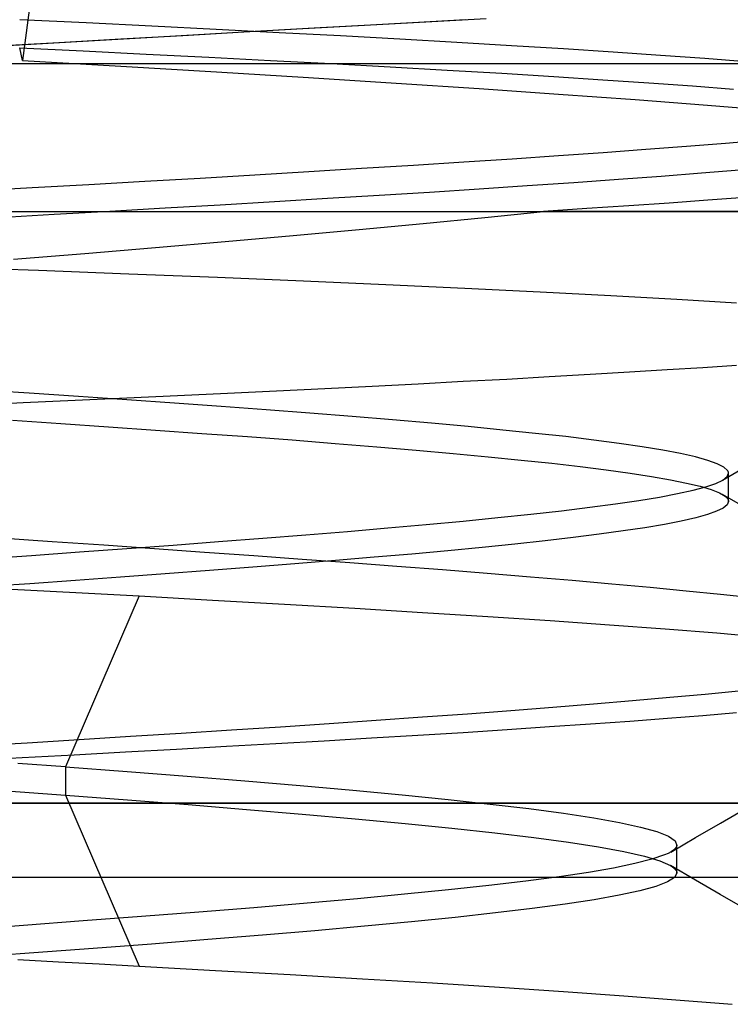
# Model space of a CAD drawing. Header units: millimetres. Extents: x 0 to 93, y 0 to 191.
# Tile 108 of 148: x 7.812 to 8.772, y 188.728 to 190.059. Entities that reach past the tile are written whole.
import ezdxf

# ---------------------------------------------------------------- set-up
doc = ezdxf.new("R2010")
doc.units = ezdxf.units.MM
doc.layers.add('MAIN-1', color=7, linetype='Continuous')
doc.layers.add('MAIN-2', color=7, linetype='Continuous')

msp = doc.modelspace()

# ---------------------------------------------------------------- linework, layer by layer
at = {"layer": 'MAIN-1'}
for p, q in [((8.2179, 190.0483), (8.2945, 190.0526)), ((8.2945, 190.0526), (8.3686, 190.0567)), ((8.3686, 190.0567), (8.4421, 190.0608)), ((7.9676, 190.0342), (8.0535, 190.039)), ((8.0535, 190.039), (8.1375, 190.0438)), ((8.1375, 190.0438), (8.2179, 190.0483)), ((7.7958, 190.0244), (7.8813, 190.0293)), ((7.8813, 190.0293), (7.9676, 190.0342)), ((1.1, 190), (10.1, 190)), ((10.1, 189), (1.1, 189)), ((1.9, 188.9), (91.1, 188.9))]:
    msp.add_line(p, q, dxfattribs=at)
at = {"layer": 'MAIN-2'}
for p, q in [((7.8408, 190.193), (7.8154, 190.004)), ((7.9016, 190.0547), (7.8117, 190.0591)), ((7.9016, 190.0547), (7.8117, 190.0591)), ((7.9901, 190.0504), (7.9016, 190.0547)), ((7.9901, 190.0504), (7.9016, 190.0547)), ((8.0771, 190.046), (7.9901, 190.0504)), ((8.0771, 190.046), (7.9901, 190.0504)), ((8.1941, 190.047), (8.2696, 190.0512)), ((8.2696, 190.0512), (8.3424, 190.0552)), ((8.3424, 190.0552), (8.4139, 190.0592)), ((7.9484, 190.0331), (8.0323, 190.0378)), ((8.0323, 190.0378), (8.1147, 190.0425)), ((8.1623, 190.0415), (8.0771, 190.046)), ((8.1623, 190.0415), (8.0771, 190.046)), ((8.1147, 190.0425), (8.1941, 190.047)), ((8.2453, 190.0371), (8.1623, 190.0415)), ((8.2453, 190.0371), (8.1623, 190.0415)), ((8.3255, 190.0327), (8.2453, 190.0371)), ((8.3255, 190.0327), (8.2453, 190.0371)), ((7.7815, 190.0236), (7.8646, 190.0283)), ((7.8646, 190.0283), (7.9484, 190.0331)), ((8.4025, 190.0283), (8.3255, 190.0327)), ((8.4025, 190.0283), (8.3255, 190.0327)), ((8.4762, 190.0239), (8.4025, 190.0283)), ((8.4762, 190.0239), (8.4025, 190.0283)), ((8.5466, 190.0195), (8.4762, 190.0239)), ((8.5466, 190.0195), (8.4762, 190.0239)), ((7.8154, 190.004), (7.8117, 190.0209)), ((7.8117, 190.0209), (7.8976, 190.0168)), ((7.8154, 190.004), (7.8117, 190.0209)), ((7.8117, 190.0209), (7.8976, 190.0168)), ((7.8976, 190.0168), (7.9828, 190.0126)), ((7.8976, 190.0168), (7.9828, 190.0126)), ((7.9828, 190.0126), (8.0672, 190.0083)), ((7.9828, 190.0126), (8.0672, 190.0083)), ((8.6138, 190.0152), (8.5466, 190.0195)), ((8.6138, 190.0152), (8.5466, 190.0195)), ((8.6776, 190.0108), (8.6138, 190.0152)), ((8.6776, 190.0108), (8.6138, 190.0152)), ((8.7375, 190.0064), (8.6776, 190.0108)), ((8.7375, 190.0064), (8.6776, 190.0108)), ((7.8154, 190.004), (7.9485, 189.9961)), ((7.8154, 190.004), (7.9485, 189.9961)), ((7.9485, 189.9961), (8.0776, 189.9884)), ((7.9485, 189.9961), (8.0776, 189.9884)), ((8.0672, 190.0083), (8.1507, 190.004)), ((8.0672, 190.0083), (8.1507, 190.004)), ((8.1507, 190.004), (8.2327, 189.9997)), ((8.1507, 190.004), (8.2327, 189.9997)), ((8.2327, 189.9997), (8.3125, 189.9953)), ((8.2327, 189.9997), (8.3125, 189.9953)), ((8.7934, 190.002), (8.7375, 190.0064)), ((8.7934, 190.002), (8.7375, 190.0064)), ((8.0776, 189.9884), (8.2021, 189.9808)), ((8.0776, 189.9884), (8.2021, 189.9808)), ((8.3125, 189.9953), (8.3895, 189.9909)), ((8.3125, 189.9953), (8.3895, 189.9909)), ((8.3895, 189.9909), (8.4633, 189.9866)), ((8.3895, 189.9909), (8.4633, 189.9866)), ((8.4633, 189.9866), (8.5334, 189.9823)), ((8.4633, 189.9866), (8.5334, 189.9823)), ((8.2021, 189.9808), (8.3206, 189.9733)), ((8.2021, 189.9808), (8.3206, 189.9733)), ((8.3206, 189.9733), (8.4324, 189.966)), ((8.3206, 189.9733), (8.4324, 189.966)), ((8.5334, 189.9823), (8.5997, 189.978)), ((8.5334, 189.9823), (8.5997, 189.978)), ((8.5997, 189.978), (8.6619, 189.9738)), ((8.5997, 189.978), (8.6619, 189.9738)), ((8.6619, 189.9738), (8.7206, 189.9695)), ((8.6619, 189.9738), (8.7206, 189.9695)), ((8.7206, 189.9695), (8.7762, 189.9652)), ((8.7206, 189.9695), (8.7762, 189.9652)), ((8.4324, 189.966), (8.5396, 189.9586)), ((8.4324, 189.966), (8.5396, 189.9586)), ((8.5396, 189.9586), (8.6434, 189.9511)), ((8.5396, 189.9586), (8.6434, 189.9511)), ((8.6434, 189.9511), (8.741, 189.9436)), ((8.6434, 189.9511), (8.741, 189.9436)), ((8.741, 189.9436), (8.829, 189.9362)), ((8.741, 189.9436), (8.829, 189.9362)), ((8.7129, 189.8881), (8.7656, 189.8924)), ((8.7129, 189.8881), (8.7656, 189.8924)), ((8.7656, 189.8924), (8.8155, 189.8967)), ((8.7656, 189.8924), (8.8155, 189.8967)), ((8.5399, 189.8754), (8.6, 189.8796)), ((8.5399, 189.8754), (8.6, 189.8796)), ((8.6, 189.8796), (8.6576, 189.8839)), ((8.6, 189.8796), (8.6576, 189.8839)), ((8.6576, 189.8839), (8.7129, 189.8881)), ((8.6576, 189.8839), (8.7129, 189.8881)), ((8.3438, 189.8625), (8.4118, 189.8668)), ((8.3438, 189.8625), (8.4118, 189.8668)), ((8.4118, 189.8668), (8.4773, 189.8711)), ((8.4118, 189.8668), (8.4773, 189.8711)), ((8.4773, 189.8711), (8.5399, 189.8754)), ((8.4773, 189.8711), (8.5399, 189.8754)), ((8.0558, 189.8451), (8.1296, 189.8495)), ((8.0558, 189.8451), (8.1296, 189.8495)), ((8.1296, 189.8495), (8.2024, 189.8538)), ((8.1296, 189.8495), (8.2024, 189.8538)), ((8.2024, 189.8538), (8.2738, 189.8582)), ((8.2024, 189.8538), (8.2738, 189.8582)), ((8.2738, 189.8582), (8.3438, 189.8625)), ((8.2738, 189.8582), (8.3438, 189.8625)), ((8.7329, 189.8516), (8.6784, 189.8473)), ((8.7329, 189.8516), (8.6784, 189.8473)), ((8.7842, 189.8558), (8.7329, 189.8516)), ((8.7842, 189.8558), (8.7329, 189.8516)), ((7.8287, 189.8321), (7.9052, 189.8364)), ((7.8287, 189.8321), (7.9052, 189.8364)), ((7.9052, 189.8364), (7.9809, 189.8408)), ((7.9052, 189.8364), (7.9809, 189.8408)), ((7.9809, 189.8408), (8.0558, 189.8451)), ((7.9809, 189.8408), (8.0558, 189.8451)), ((8.5605, 189.8387), (8.4975, 189.8344)), ((8.5605, 189.8387), (8.4975, 189.8344)), ((8.6209, 189.843), (8.5605, 189.8387)), ((8.6209, 189.843), (8.5605, 189.8387)), ((8.6784, 189.8473), (8.6209, 189.843)), ((8.6784, 189.8473), (8.6209, 189.843)), ((7.7516, 189.8277), (7.8287, 189.8321)), ((7.7516, 189.8277), (7.8287, 189.8321)), ((8.3656, 189.8257), (8.2973, 189.8215)), ((8.3656, 189.8257), (8.2973, 189.8215)), ((8.4324, 189.83), (8.3656, 189.8257)), ((8.4324, 189.83), (8.3656, 189.8257)), ((8.4975, 189.8344), (8.4324, 189.83)), ((8.4975, 189.8344), (8.4324, 189.83)), ((8.1559, 189.8129), (8.0827, 189.8086)), ((8.1559, 189.8129), (8.0827, 189.8086)), ((8.2275, 189.8172), (8.1559, 189.8129)), ((8.2275, 189.8172), (8.1559, 189.8129)), ((8.2973, 189.8215), (8.2275, 189.8172)), ((8.2973, 189.8215), (8.2275, 189.8172)), ((8.6892, 189.8112), (8.6346, 189.8075)), ((8.6892, 189.8112), (8.6346, 189.8075)), ((8.7417, 189.815), (8.6892, 189.8112)), ((8.7417, 189.815), (8.6892, 189.8112)), ((8.7919, 189.8189), (8.7417, 189.815)), ((8.7919, 189.8189), (8.7417, 189.815)), ((6.1433, 189.8), (9.1, 189.8)), ((6.1433, 189.8), (9.1, 189.8)), ((7.9334, 189.7999), (7.8584, 189.7957)), ((7.9334, 189.7999), (7.8584, 189.7957)), ((8.0083, 189.8043), (7.9334, 189.7999)), ((8.0083, 189.8043), (7.9334, 189.7999)), ((8.0827, 189.8086), (8.0083, 189.8043)), ((8.0827, 189.8086), (8.0083, 189.8043)), ((8.44, 189.7918), (8.5195, 189.8)), ((8.44, 189.7918), (8.5195, 189.8)), ((8.5779, 189.8037), (8.5195, 189.8)), ((8.5779, 189.8037), (8.5195, 189.8)), ((9.1, 189.8), (8.5195, 189.8)), ((8.5195, 189.8), (9.1, 189.8)), ((8.6346, 189.8075), (8.5779, 189.8037)), ((8.6346, 189.8075), (8.5779, 189.8037)), ((7.8584, 189.7957), (7.7834, 189.7914)), ((7.8584, 189.7957), (7.7834, 189.7914)), ((8.2705, 189.7754), (8.3569, 189.7836)), ((8.2705, 189.7754), (8.3569, 189.7836)), ((8.3569, 189.7836), (8.44, 189.7918)), ((8.3569, 189.7836), (8.44, 189.7918)), ((8.1812, 189.7673), (8.2705, 189.7754)), ((8.1812, 189.7673), (8.2705, 189.7754)), ((7.9954, 189.7512), (8.0893, 189.7592)), ((7.9954, 189.7512), (8.0893, 189.7592)), ((8.0893, 189.7592), (8.1812, 189.7673)), ((8.0893, 189.7592), (8.1812, 189.7673)), ((7.8032, 189.7352), (7.8998, 189.7432)), ((7.8032, 189.7352), (7.8998, 189.7432)), ((7.8998, 189.7432), (7.9954, 189.7512)), ((7.8998, 189.7432), (7.9954, 189.7512)), ((7.8373, 189.7199), (7.7139, 189.7247)), ((7.8373, 189.7199), (7.7139, 189.7247)), ((7.9594, 189.7151), (7.8373, 189.7199)), ((7.9594, 189.7151), (7.8373, 189.7199)), ((8.0791, 189.7104), (7.9594, 189.7151)), ((8.0791, 189.7104), (7.9594, 189.7151)), ((8.1951, 189.7056), (8.0791, 189.7104)), ((8.1951, 189.7056), (8.0791, 189.7104)), ((8.3066, 189.7007), (8.1951, 189.7056)), ((8.3066, 189.7007), (8.1951, 189.7056)), ((8.4133, 189.6958), (8.3066, 189.7007)), ((8.4133, 189.6958), (8.3066, 189.7007)), ((8.5149, 189.691), (8.4133, 189.6958)), ((8.5149, 189.691), (8.4133, 189.6958)), ((8.6106, 189.686), (8.5149, 189.691)), ((8.6106, 189.686), (8.5149, 189.691)), ((8.6995, 189.681), (8.6106, 189.686)), ((8.6995, 189.681), (8.6106, 189.686)), ((8.7804, 189.676), (8.6995, 189.681)), ((8.7804, 189.676), (8.6995, 189.681)), ((8.6356, 189.5829), (8.6864, 189.5861)), ((8.6356, 189.5829), (8.6864, 189.5861)), ((8.6864, 189.5861), (8.7347, 189.5892)), ((8.6864, 189.5861), (8.7347, 189.5892)), ((8.7347, 189.5892), (8.7802, 189.5923)), ((8.7347, 189.5892), (8.7802, 189.5923)), ((8.3502, 189.5671), (8.411, 189.5703)), ((8.3502, 189.5671), (8.411, 189.5703)), ((8.411, 189.5703), (8.4701, 189.5734)), ((8.411, 189.5703), (8.4701, 189.5734)), ((8.4701, 189.5734), (8.5273, 189.5766)), ((8.4701, 189.5734), (8.5273, 189.5766)), ((8.5273, 189.5766), (8.5825, 189.5798)), ((8.5273, 189.5766), (8.5825, 189.5798)), ((8.5825, 189.5798), (8.6356, 189.5829)), ((8.5825, 189.5798), (8.6356, 189.5829)), ((7.8244, 189.5543), (7.7568, 189.5588)), ((7.8244, 189.5543), (7.7568, 189.5588)), ((8.0925, 189.5544), (8.1589, 189.5576)), ((8.0925, 189.5544), (8.1589, 189.5576)), ((8.1589, 189.5576), (8.2241, 189.5608)), ((8.1589, 189.5576), (8.2241, 189.5608)), ((8.2241, 189.5608), (8.2879, 189.5639)), ((8.2241, 189.5608), (8.2879, 189.5639)), ((8.2879, 189.5639), (8.3502, 189.5671)), ((8.2879, 189.5639), (8.3502, 189.5671)), ((7.8165, 189.5415), (7.8868, 189.5448)), ((7.8165, 189.5415), (7.8868, 189.5448)), ((7.8911, 189.5498), (7.8244, 189.5543)), ((7.8911, 189.5498), (7.8244, 189.5543)), ((7.8868, 189.5448), (7.9563, 189.548)), ((7.8868, 189.5448), (7.9563, 189.548)), ((7.9567, 189.5453), (7.8911, 189.5498)), ((7.9567, 189.5453), (7.8911, 189.5498)), ((7.9563, 189.548), (8.0249, 189.5512)), ((7.9563, 189.548), (8.0249, 189.5512)), ((8.021, 189.5408), (7.9567, 189.5453)), ((8.021, 189.5408), (7.9567, 189.5453)), ((8.0249, 189.5512), (8.0925, 189.5544)), ((8.0249, 189.5512), (8.0925, 189.5544)), ((7.7457, 189.5383), (7.8165, 189.5415)), ((7.7457, 189.5383), (7.8165, 189.5415)), ((8.0838, 189.5363), (8.021, 189.5408)), ((8.0838, 189.5363), (8.021, 189.5408)), ((8.1448, 189.5317), (8.0838, 189.5363)), ((8.1448, 189.5317), (8.0838, 189.5363)), ((8.2039, 189.5272), (8.1448, 189.5317)), ((8.2039, 189.5272), (8.1448, 189.5317)), ((7.8021, 189.5177), (7.8674, 189.5133)), ((7.8021, 189.5177), (7.8674, 189.5133)), ((8.2609, 189.5227), (8.2039, 189.5272)), ((8.2609, 189.5227), (8.2039, 189.5272)), ((8.3156, 189.5182), (8.2609, 189.5227)), ((8.3156, 189.5182), (8.2609, 189.5227)), ((8.368, 189.5136), (8.3156, 189.5182)), ((8.368, 189.5136), (8.3156, 189.5182)), ((7.8674, 189.5133), (7.9319, 189.5089)), ((7.8674, 189.5133), (7.9319, 189.5089)), ((7.9319, 189.5089), (7.9954, 189.5045)), ((7.9319, 189.5089), (7.9954, 189.5045)), ((7.9954, 189.5045), (8.0579, 189.5)), ((7.9954, 189.5045), (8.0579, 189.5)), ((8.4177, 189.5091), (8.368, 189.5136)), ((8.4177, 189.5091), (8.368, 189.5136)), ((8.4647, 189.5045), (8.4177, 189.5091)), ((8.4647, 189.5045), (8.4177, 189.5091)), ((8.5087, 189.5), (8.4647, 189.5045)), ((8.5087, 189.5), (8.4647, 189.5045)), ((8.0579, 189.5), (8.1195, 189.4955)), ((8.0579, 189.5), (8.1195, 189.4955)), ((8.1195, 189.4955), (8.1797, 189.491)), ((8.1195, 189.4955), (8.1797, 189.491)), ((8.1797, 189.491), (8.2382, 189.4864)), ((8.1797, 189.491), (8.2382, 189.4864)), ((8.5497, 189.4955), (8.5087, 189.5)), ((8.5497, 189.4955), (8.5087, 189.5)), ((8.5874, 189.4909), (8.5497, 189.4955)), ((8.5874, 189.4909), (8.5497, 189.4955)), ((8.6219, 189.4864), (8.5874, 189.4909)), ((8.6219, 189.4864), (8.5874, 189.4909)), ((8.2382, 189.4864), (8.2941, 189.4818)), ((8.2382, 189.4864), (8.2941, 189.4818)), ((8.2941, 189.4818), (8.3473, 189.4773)), ((8.2941, 189.4818), (8.3473, 189.4773)), ((8.3473, 189.4773), (8.3975, 189.4728)), ((8.3473, 189.4773), (8.3975, 189.4728)), ((8.653, 189.4818), (8.6219, 189.4864)), ((8.653, 189.4818), (8.6219, 189.4864)), ((8.6806, 189.4772), (8.653, 189.4818)), ((8.6806, 189.4772), (8.653, 189.4818)), ((8.7046, 189.4727), (8.6806, 189.4772)), ((8.7046, 189.4727), (8.6806, 189.4772)), ((8.3975, 189.4728), (8.4448, 189.4684)), ((8.3975, 189.4728), (8.4448, 189.4684)), ((8.4448, 189.4684), (8.4892, 189.4639)), ((8.4448, 189.4684), (8.4892, 189.4639)), ((8.4892, 189.4639), (8.5306, 189.4595)), ((8.4892, 189.4639), (8.5306, 189.4595)), ((8.7249, 189.4681), (8.7046, 189.4727)), ((8.7249, 189.4681), (8.7046, 189.4727)), ((8.7414, 189.4635), (8.7249, 189.4681)), ((8.7414, 189.4635), (8.7249, 189.4681)), ((8.7542, 189.459), (8.7414, 189.4635)), ((8.7542, 189.459), (8.7414, 189.4635)), ((8.5306, 189.4595), (8.5689, 189.4551)), ((8.5306, 189.4595), (8.5689, 189.4551)), ((8.5689, 189.4551), (8.6043, 189.4506)), ((8.5689, 189.4551), (8.6043, 189.4506)), ((8.6043, 189.4506), (8.6365, 189.4462)), ((8.6043, 189.4506), (8.6365, 189.4462)), ((8.7631, 189.4544), (8.7542, 189.459)), ((8.7631, 189.4544), (8.7542, 189.459)), ((8.7613, 189.4366), (8.7949, 189.456)), ((8.7613, 189.4366), (8.7949, 189.456)), ((8.7682, 189.4498), (8.7631, 189.4544)), ((8.7682, 189.4498), (8.7631, 189.4544)), ((8.6365, 189.4462), (8.6654, 189.4417)), ((8.6365, 189.4462), (8.6654, 189.4417)), ((8.6654, 189.4417), (8.6909, 189.4372)), ((8.6654, 189.4417), (8.6909, 189.4372)), ((8.6909, 189.4372), (8.7128, 189.4328)), ((8.6909, 189.4372), (8.7128, 189.4328)), ((8.7523, 189.4323), (8.7619, 189.4369)), ((8.7523, 189.4323), (8.7619, 189.4369)), ((8.7619, 189.4369), (8.7677, 189.4415)), ((8.7619, 189.4369), (8.7677, 189.4415)), ((8.7677, 189.4415), (8.7695, 189.446)), ((8.7677, 189.4415), (8.7695, 189.446)), ((8.7686, 189.4492), (8.7682, 189.4498)), ((8.7686, 189.4492), (8.7682, 189.4498)), ((8.769, 189.4485), (8.7686, 189.4492)), ((8.769, 189.4485), (8.7686, 189.4492)), ((8.7692, 189.4479), (8.769, 189.4485)), ((8.7692, 189.4479), (8.769, 189.4485)), ((8.7694, 189.4473), (8.7692, 189.4479)), ((8.7694, 189.4473), (8.7692, 189.4479)), ((8.7695, 189.4467), (8.7694, 189.4473)), ((8.7695, 189.4467), (8.7694, 189.4473)), ((8.7695, 189.446), (8.7695, 189.4467)), ((8.7695, 189.446), (8.7695, 189.4467)), ((8.7695, 189.4079), (8.7695, 189.446)), ((8.7695, 189.4079), (8.7695, 189.446)), ((8.7128, 189.4328), (8.7312, 189.4284)), ((8.7128, 189.4328), (8.7312, 189.4284)), ((8.7216, 189.4231), (8.7388, 189.4277)), ((8.7216, 189.4231), (8.7388, 189.4277)), ((8.7312, 189.4284), (8.7461, 189.4239)), ((8.7312, 189.4284), (8.7461, 189.4239)), ((8.7388, 189.4277), (8.7523, 189.4323)), ((8.7388, 189.4277), (8.7523, 189.4323)), ((8.7461, 189.4239), (8.7573, 189.4195)), ((8.7461, 189.4239), (8.7573, 189.4195)), ((8.6483, 189.4093), (8.6762, 189.4138)), ((8.6483, 189.4093), (8.6762, 189.4138)), ((8.6762, 189.4138), (8.7007, 189.4185)), ((8.6762, 189.4138), (8.7007, 189.4185)), ((8.7007, 189.4185), (8.7216, 189.4231)), ((8.7007, 189.4185), (8.7216, 189.4231)), ((8.7573, 189.4195), (8.7649, 189.415)), ((8.7573, 189.4195), (8.7649, 189.415)), ((8.795, 189.3978), (8.7615, 189.4173)), ((8.7649, 189.415), (8.7663, 189.4138)), ((8.7649, 189.415), (8.7663, 189.4138)), ((8.7663, 189.4138), (8.7675, 189.4126)), ((8.7663, 189.4138), (8.7675, 189.4126)), ((8.7675, 189.4126), (8.7684, 189.4115)), ((8.7675, 189.4126), (8.7684, 189.4115)), ((8.7684, 189.4115), (8.769, 189.4103)), ((8.7684, 189.4115), (8.769, 189.4103)), ((8.769, 189.4103), (8.7694, 189.4091)), ((8.769, 189.4103), (8.7694, 189.4091)), ((8.5437, 189.3954), (8.5819, 189.4)), ((8.5437, 189.3954), (8.5819, 189.4)), ((8.5819, 189.4), (8.6168, 189.4046)), ((8.5819, 189.4), (8.6168, 189.4046)), ((8.6168, 189.4046), (8.6483, 189.4093)), ((8.6168, 189.4046), (8.6483, 189.4093)), ((8.7623, 189.399), (8.7534, 189.3946)), ((8.7623, 189.399), (8.7534, 189.3946)), ((8.7677, 189.4035), (8.7623, 189.399)), ((8.7677, 189.4035), (8.7623, 189.399)), ((8.7695, 189.4079), (8.7677, 189.4035)), ((8.7695, 189.4079), (8.7677, 189.4035)), ((8.7694, 189.4091), (8.7695, 189.4079)), ((8.7694, 189.4091), (8.7695, 189.4079)), ((8.4108, 189.3814), (8.4579, 189.3861)), ((8.4108, 189.3814), (8.4579, 189.3861)), ((8.4579, 189.3861), (8.5022, 189.3907)), ((8.4579, 189.3861), (8.5022, 189.3907)), ((8.5022, 189.3907), (8.5437, 189.3954)), ((8.5022, 189.3907), (8.5437, 189.3954)), ((8.7251, 189.3858), (8.7057, 189.3814)), ((8.7251, 189.3858), (8.7057, 189.3814)), ((8.741, 189.3902), (8.7251, 189.3858)), ((8.741, 189.3902), (8.7251, 189.3858)), ((8.7534, 189.3946), (8.741, 189.3902)), ((8.7534, 189.3946), (8.741, 189.3902)), ((8.2548, 189.3675), (8.309, 189.3722)), ((8.2548, 189.3675), (8.309, 189.3722)), ((8.309, 189.3722), (8.3611, 189.3768)), ((8.309, 189.3722), (8.3611, 189.3768)), ((8.3611, 189.3768), (8.4108, 189.3814)), ((8.3611, 189.3768), (8.4108, 189.3814)), ((8.6566, 189.3725), (8.6272, 189.368)), ((8.6566, 189.3725), (8.6272, 189.368)), ((8.6828, 189.3769), (8.6566, 189.3725)), ((8.6828, 189.3769), (8.6566, 189.3725)), ((8.7057, 189.3814), (8.6828, 189.3769)), ((8.7057, 189.3814), (8.6828, 189.3769)), ((7.8558, 189.3535), (7.7854, 189.3584)), ((7.8558, 189.3535), (7.7854, 189.3584)), ((8.0805, 189.3537), (8.1403, 189.3583)), ((8.0805, 189.3537), (8.1403, 189.3583)), ((8.1403, 189.3583), (8.1984, 189.3629)), ((8.1403, 189.3583), (8.1984, 189.3629)), ((8.1984, 189.3629), (8.2548, 189.3675)), ((8.1984, 189.3629), (8.2548, 189.3675)), ((8.5598, 189.3591), (8.5217, 189.3547)), ((8.5598, 189.3591), (8.5217, 189.3547)), ((8.5949, 189.3636), (8.5598, 189.3591)), ((8.5949, 189.3636), (8.5598, 189.3591)), ((8.6272, 189.368), (8.5949, 189.3636)), ((8.6272, 189.368), (8.5949, 189.3636)), ((7.9254, 189.3487), (7.8558, 189.3535)), ((7.9254, 189.3487), (7.8558, 189.3535)), ((7.8927, 189.3398), (7.9566, 189.3444)), ((7.8927, 189.3398), (7.9566, 189.3444)), ((7.994, 189.3439), (7.9254, 189.3487)), ((7.994, 189.3439), (7.9254, 189.3487)), ((7.9566, 189.3444), (8.0193, 189.349)), ((7.9566, 189.3444), (8.0193, 189.349)), ((8.0615, 189.3391), (7.994, 189.3439)), ((8.0615, 189.3391), (7.994, 189.3439)), ((8.0193, 189.349), (8.0805, 189.3537)), ((8.0193, 189.349), (8.0805, 189.3537)), ((8.4367, 189.3458), (8.3902, 189.3414)), ((8.4367, 189.3458), (8.3902, 189.3414)), ((8.4806, 189.3503), (8.4367, 189.3458)), ((8.4806, 189.3503), (8.4367, 189.3458)), ((8.5217, 189.3547), (8.4806, 189.3503)), ((8.5217, 189.3547), (8.4806, 189.3503)), ((7.7623, 189.3305), (7.8278, 189.3351)), ((7.7623, 189.3305), (7.8278, 189.3351)), ((7.8278, 189.3351), (7.8927, 189.3398)), ((7.8278, 189.3351), (7.8927, 189.3398)), ((8.128, 189.3344), (8.0615, 189.3391)), ((8.128, 189.3344), (8.0615, 189.3391)), ((8.1934, 189.3296), (8.128, 189.3344)), ((8.1934, 189.3296), (8.128, 189.3344)), ((8.2909, 189.3325), (8.2383, 189.328)), ((8.2909, 189.3325), (8.2383, 189.328)), ((8.3416, 189.3369), (8.2909, 189.3325)), ((8.3416, 189.3369), (8.2909, 189.3325)), ((8.3902, 189.3414), (8.3416, 189.3369)), ((8.3902, 189.3414), (8.3416, 189.3369)), ((8.1269, 189.3191), (8.0683, 189.3146)), ((8.1269, 189.3191), (8.0683, 189.3146)), ((8.1837, 189.3236), (8.1269, 189.3191)), ((8.1837, 189.3236), (8.1269, 189.3191)), ((8.2383, 189.328), (8.1837, 189.3236)), ((8.2383, 189.328), (8.1837, 189.3236)), ((8.2579, 189.3249), (8.1934, 189.3296)), ((8.2579, 189.3249), (8.1934, 189.3296)), ((8.3212, 189.3201), (8.2579, 189.3249)), ((8.3212, 189.3201), (8.2579, 189.3249)), ((8.3831, 189.3153), (8.3212, 189.3201)), ((8.3831, 189.3153), (8.3212, 189.3201)), ((7.948, 189.3057), (7.8871, 189.3013)), ((7.948, 189.3057), (7.8871, 189.3013)), ((8.0085, 189.3101), (7.948, 189.3057)), ((8.0085, 189.3101), (7.948, 189.3057)), ((8.0683, 189.3146), (8.0085, 189.3101)), ((8.0683, 189.3146), (8.0085, 189.3101)), ((8.4434, 189.3105), (8.3831, 189.3153)), ((8.4434, 189.3105), (8.3831, 189.3153)), ((8.5018, 189.3057), (8.4434, 189.3105)), ((8.5018, 189.3057), (8.4434, 189.3105)), ((8.5581, 189.3009), (8.5018, 189.3057)), ((8.5581, 189.3009), (8.5018, 189.3057)), ((7.7395, 189.2926), (7.8182, 189.2884)), ((7.7395, 189.2926), (7.8182, 189.2884)), ((7.8255, 189.2968), (7.763, 189.2924)), ((7.8255, 189.2968), (7.763, 189.2924)), ((7.8871, 189.3013), (7.8255, 189.2968)), ((7.8871, 189.3013), (7.8255, 189.2968)), ((8.612, 189.2962), (8.5581, 189.3009)), ((8.612, 189.2962), (8.5581, 189.3009)), ((8.6635, 189.2915), (8.612, 189.2962)), ((8.6635, 189.2915), (8.612, 189.2962)), ((8.7123, 189.2868), (8.6635, 189.2915)), ((8.7123, 189.2868), (8.6635, 189.2915)), ((7.8182, 189.2884), (7.8961, 189.2843)), ((7.8182, 189.2884), (7.8961, 189.2843)), ((7.973, 189.2802), (7.8735, 189.0491)), ((7.973, 189.2802), (7.8735, 189.0491)), ((7.8961, 189.2843), (7.973, 189.2802)), ((7.8961, 189.2843), (7.973, 189.2802)), ((7.973, 189.2802), (8.0724, 189.2746)), ((7.973, 189.2802), (8.0724, 189.2746)), ((8.7585, 189.2821), (8.7123, 189.2868)), ((8.7585, 189.2821), (8.7123, 189.2868)), ((8.8019, 189.2775), (8.7585, 189.2821)), ((8.8019, 189.2775), (8.7585, 189.2821)), ((8.0724, 189.2746), (8.1697, 189.269)), ((8.0724, 189.2746), (8.1697, 189.269)), ((8.1697, 189.269), (8.2644, 189.2635)), ((8.1697, 189.269), (8.2644, 189.2635)), ((8.2644, 189.2635), (8.3561, 189.2579)), ((8.2644, 189.2635), (8.3561, 189.2579)), ((8.3561, 189.2579), (8.4444, 189.2524)), ((8.3561, 189.2579), (8.4444, 189.2524)), ((8.4444, 189.2524), (8.5287, 189.2469)), ((8.4444, 189.2524), (8.5287, 189.2469)), ((8.5287, 189.2469), (8.6086, 189.2413)), ((8.5287, 189.2469), (8.6086, 189.2413)), ((8.6086, 189.2413), (8.6838, 189.2357)), ((8.6086, 189.2413), (8.6838, 189.2357)), ((8.6838, 189.2357), (8.7535, 189.2302)), ((8.6838, 189.2357), (8.7535, 189.2302)), ((8.7535, 189.2302), (8.8173, 189.2247)), ((8.7535, 189.2302), (8.8173, 189.2247)), ((8.6901, 189.1432), (8.7379, 189.1476)), ((8.6901, 189.1432), (8.7379, 189.1476)), ((8.7379, 189.1476), (8.7829, 189.1521)), ((8.7379, 189.1476), (8.7829, 189.1521)), ((8.5323, 189.1299), (8.5872, 189.1343)), ((8.5323, 189.1299), (8.5872, 189.1343)), ((8.5872, 189.1343), (8.6398, 189.1387)), ((8.5872, 189.1343), (8.6398, 189.1387)), ((8.6398, 189.1387), (8.6901, 189.1432)), ((8.6398, 189.1387), (8.6901, 189.1432)), ((8.3559, 189.1167), (8.4166, 189.1211)), ((8.3559, 189.1167), (8.4166, 189.1211)), ((8.4166, 189.1211), (8.4754, 189.1255)), ((8.4166, 189.1211), (8.4754, 189.1255)), ((8.4754, 189.1255), (8.5323, 189.1299)), ((8.4754, 189.1255), (8.5323, 189.1299)), ((8.7349, 189.1183), (8.6869, 189.1145)), ((8.7349, 189.1183), (8.6869, 189.1145)), ((8.7801, 189.1221), (8.7349, 189.1183)), ((8.7801, 189.1221), (8.7349, 189.1183)), ((8.1643, 189.1035), (8.2297, 189.1079)), ((8.1643, 189.1035), (8.2297, 189.1079)), ((8.2297, 189.1079), (8.2936, 189.1123)), ((8.2297, 189.1079), (8.2936, 189.1123)), ((8.2936, 189.1123), (8.3559, 189.1167)), ((8.2936, 189.1123), (8.3559, 189.1167)), ((8.5832, 189.1069), (8.5277, 189.1031)), ((8.5832, 189.1069), (8.5277, 189.1031)), ((8.6363, 189.1107), (8.5832, 189.1069)), ((8.6363, 189.1107), (8.5832, 189.1069)), ((8.6869, 189.1145), (8.6363, 189.1107)), ((8.6869, 189.1145), (8.6363, 189.1107)), ((7.9614, 189.0905), (8.03, 189.0948)), ((7.9614, 189.0905), (8.03, 189.0948)), ((8.03, 189.0948), (8.0977, 189.0992)), ((8.03, 189.0948), (8.0977, 189.0992)), ((8.0977, 189.0992), (8.1643, 189.1035)), ((8.0977, 189.0992), (8.1643, 189.1035)), ((8.3498, 189.0917), (8.2872, 189.0879)), ((8.3498, 189.0917), (8.2872, 189.0879)), ((8.4109, 189.0954), (8.3498, 189.0917)), ((8.4109, 189.0954), (8.3498, 189.0917)), ((8.4702, 189.0993), (8.4109, 189.0954)), ((8.4702, 189.0993), (8.4109, 189.0954)), ((8.5277, 189.1031), (8.4702, 189.0993)), ((8.5277, 189.1031), (8.4702, 189.0993)), ((7.7511, 189.0775), (7.8219, 189.0818)), ((7.7511, 189.0775), (7.8219, 189.0818)), ((7.8219, 189.0818), (7.892, 189.0862)), ((7.8219, 189.0818), (7.892, 189.0862)), ((7.892, 189.0862), (7.9614, 189.0905)), ((7.892, 189.0862), (7.9614, 189.0905)), ((8.1578, 189.0803), (8.0912, 189.0766)), ((8.1578, 189.0803), (8.0912, 189.0766)), ((8.2232, 189.0841), (8.1578, 189.0803)), ((8.2232, 189.0841), (8.1578, 189.0803)), ((8.2872, 189.0879), (8.2232, 189.0841)), ((8.2872, 189.0879), (8.2232, 189.0841)), ((7.8853, 189.0652), (7.8149, 189.0614)), ((7.8853, 189.0652), (7.8149, 189.0614)), ((7.9549, 189.069), (7.8853, 189.0652)), ((7.9549, 189.069), (7.8853, 189.0652)), ((8.0236, 189.0728), (7.9549, 189.069)), ((8.0236, 189.0728), (7.9549, 189.069)), ((8.0912, 189.0766), (8.0236, 189.0728)), ((8.0912, 189.0766), (8.0236, 189.0728)), ((7.8149, 189.0614), (7.7438, 189.0576)), ((7.8149, 189.0614), (7.7438, 189.0576)), ((7.8735, 189.0491), (7.8093, 189.0539)), ((7.8735, 189.0491), (7.8093, 189.0539)), ((7.8735, 189.0492), (7.8735, 189.0109)), ((7.8735, 189.0492), (7.957, 189.0428)), ((7.8735, 189.0492), (7.8735, 189.0109)), ((7.8735, 189.0492), (7.957, 189.0428)), ((7.957, 189.0428), (8.038, 189.0365)), ((7.957, 189.0428), (8.038, 189.0365)), ((8.038, 189.0365), (8.1161, 189.0302)), ((8.038, 189.0365), (8.1161, 189.0302)), ((8.1161, 189.0302), (8.1908, 189.0239)), ((8.1161, 189.0302), (8.1908, 189.0239)), ((7.7504, 189.02), (7.8123, 189.0155)), ((7.7504, 189.02), (7.8123, 189.0155)), ((7.8123, 189.0155), (7.8735, 189.0109)), ((7.8123, 189.0155), (7.8735, 189.0109)), ((8.1908, 189.0239), (8.2617, 189.0177)), ((8.1908, 189.0239), (8.2617, 189.0177)), ((8.2617, 189.0177), (8.3283, 189.0114)), ((8.2617, 189.0177), (8.3283, 189.0114)), ((8.3283, 189.0114), (8.3905, 189.0052)), ((8.3283, 189.0114), (8.3905, 189.0052)), ((1.1, 189), (10.1, 189)), ((2.5, 189), (90.5, 189)), ((7.8735, 189.0109), (7.973, 188.7799)), ((7.8735, 189.0109), (7.9575, 189.0046)), ((7.8735, 189.0109), (7.973, 188.7799)), ((7.8735, 189.0109), (7.9575, 189.0046)), ((7.9575, 189.0046), (8.0392, 188.9982)), ((7.9575, 189.0046), (8.0392, 188.9982)), ((8.0392, 188.9982), (8.118, 188.9918)), ((8.0392, 188.9982), (8.118, 188.9918)), ((8.3905, 189.0052), (8.4476, 188.999)), ((8.3905, 189.0052), (8.4476, 188.999)), ((8.4476, 188.999), (8.4997, 188.9928)), ((8.4476, 188.999), (8.4997, 188.9928)), ((8.118, 188.9918), (8.1935, 188.9855)), ((8.118, 188.9918), (8.1935, 188.9855)), ((8.1935, 188.9855), (8.2652, 188.9791)), ((8.1935, 188.9855), (8.2652, 188.9791)), ((8.4997, 188.9928), (8.5464, 188.9866)), ((8.4997, 188.9928), (8.5464, 188.9866)), ((8.5464, 188.9866), (8.5874, 188.9804)), ((8.5464, 188.9866), (8.5874, 188.9804)), ((8.7586, 188.9732), (8.7922, 188.9927)), ((8.2652, 188.9791), (8.3328, 188.9728)), ((8.2652, 188.9791), (8.3328, 188.9728)), ((8.3328, 188.9728), (8.3957, 188.9664)), ((8.3328, 188.9728), (8.3957, 188.9664)), ((8.5874, 188.9804), (8.6222, 188.9742)), ((8.5874, 188.9804), (8.6222, 188.9742)), ((8.6222, 188.9742), (8.6507, 188.9679)), ((8.6222, 188.9742), (8.6507, 188.9679)), ((8.725, 188.9537), (8.7586, 188.9732)), ((8.3957, 188.9664), (8.4537, 188.9601)), ((8.3957, 188.9664), (8.4537, 188.9601)), ((8.4537, 188.9601), (8.5064, 188.9538)), ((8.4537, 188.9601), (8.5064, 188.9538)), ((8.6507, 188.9679), (8.6728, 188.9617)), ((8.6507, 188.9679), (8.6728, 188.9617)), ((8.6728, 188.9617), (8.6883, 188.9555)), ((8.6728, 188.9617), (8.6883, 188.9555)), ((8.5064, 188.9538), (8.5532, 188.9474)), ((8.5064, 188.9538), (8.5532, 188.9474)), ((8.5532, 188.9474), (8.5939, 188.9411)), ((8.5532, 188.9474), (8.5939, 188.9411)), ((8.6883, 188.9555), (8.6973, 188.9492)), ((8.6883, 188.9555), (8.6973, 188.9492)), ((8.6914, 188.9341), (8.725, 188.9537)), ((8.6973, 188.9492), (8.6997, 188.9431)), ((8.6973, 188.9492), (8.6997, 188.9431)), ((8.5939, 188.9411), (8.6281, 188.9348)), ((8.5939, 188.9411), (8.6281, 188.9348)), ((8.6281, 188.9348), (8.6558, 188.9284)), ((8.6281, 188.9348), (8.6558, 188.9284)), ((8.688, 188.9323), (8.6832, 188.9301)), ((8.688, 188.9323), (8.6832, 188.9301)), ((8.692, 188.9344), (8.688, 188.9323)), ((8.692, 188.9344), (8.688, 188.9323)), ((8.6951, 188.9366), (8.692, 188.9344)), ((8.6951, 188.9366), (8.692, 188.9344)), ((8.6975, 188.9388), (8.6951, 188.9366)), ((8.6975, 188.9388), (8.6951, 188.9366)), ((8.699, 188.9409), (8.6975, 188.9388)), ((8.699, 188.9409), (8.6975, 188.9388)), ((8.6997, 188.9431), (8.699, 188.9409)), ((8.6997, 188.9431), (8.699, 188.9409)), ((8.6998, 188.9408), (8.6998, 188.9439)), ((8.6998, 188.9408), (8.6998, 188.9439)), ((8.6998, 188.9376), (8.6998, 188.9408)), ((8.6998, 188.9376), (8.6998, 188.9408)), ((8.6998, 188.9344), (8.6998, 188.9376)), ((8.6998, 188.9344), (8.6998, 188.9376)), ((8.6998, 188.9313), (8.6998, 188.9344)), ((8.6998, 188.9313), (8.6998, 188.9344)), ((8.6998, 188.9281), (8.6998, 188.9313)), ((8.6998, 188.9281), (8.6998, 188.9313)), ((8.643, 188.9184), (8.6143, 188.9125)), ((8.643, 188.9184), (8.6143, 188.9125)), ((8.666, 188.9243), (8.643, 188.9184)), ((8.666, 188.9243), (8.643, 188.9184)), ((8.6558, 188.9284), (8.6768, 188.9221)), ((8.6558, 188.9284), (8.6768, 188.9221)), ((8.6832, 188.9301), (8.666, 188.9243)), ((8.6832, 188.9301), (8.666, 188.9243)), ((8.6768, 188.9221), (8.6912, 188.9157)), ((8.6768, 188.9221), (8.6912, 188.9157)), ((8.6998, 188.9249), (8.6998, 188.9281)), ((8.6998, 188.9249), (8.6998, 188.9281)), ((8.6998, 188.9217), (8.6998, 188.9249)), ((8.6998, 188.9217), (8.6998, 188.9249)), ((8.6998, 188.9185), (8.6998, 188.9217)), ((8.6998, 188.9185), (8.6998, 188.9217)), ((8.6998, 188.9153), (8.6998, 188.9185)), ((8.6998, 188.9153), (8.6998, 188.9185)), ((8.5802, 188.9066), (8.5406, 188.9007)), ((8.5802, 188.9066), (8.5406, 188.9007)), ((8.6143, 188.9125), (8.5802, 188.9066)), ((8.6143, 188.9125), (8.5802, 188.9066)), ((8.6912, 188.9157), (8.6938, 188.9141)), ((8.6912, 188.9157), (8.6938, 188.9141)), ((8.7248, 188.8962), (8.6913, 188.9157)), ((8.7248, 188.8962), (8.6913, 188.9157)), ((8.6938, 188.9141), (8.696, 188.9124)), ((8.6938, 188.9141), (8.696, 188.9124)), ((8.696, 188.9124), (8.6976, 188.9107)), ((8.696, 188.9124), (8.6976, 188.9107)), ((8.6998, 188.9057), (8.6967, 188.8997)), ((8.6998, 188.9057), (8.6967, 188.8997)), ((8.6976, 188.9107), (8.6988, 188.9091)), ((8.6976, 188.9107), (8.6988, 188.9091)), ((8.6988, 188.9091), (8.6996, 188.9074)), ((8.6988, 188.9091), (8.6996, 188.9074)), ((8.6996, 188.9074), (8.6998, 188.9057)), ((8.6996, 188.9074), (8.6998, 188.9057)), ((8.6998, 188.9122), (8.6998, 188.9153)), ((8.6998, 188.9122), (8.6998, 188.9153)), ((8.6998, 188.909), (8.6998, 188.9122)), ((8.6998, 188.909), (8.6998, 188.9122)), ((8.6998, 188.9058), (8.6998, 188.909)), ((8.6998, 188.9058), (8.6998, 188.909)), ((8.4957, 188.8948), (8.4458, 188.8889)), ((8.4957, 188.8948), (8.4458, 188.8889)), ((8.5406, 188.9007), (8.4957, 188.8948)), ((8.5406, 188.9007), (8.4957, 188.8948)), ((8.6872, 188.8937), (8.6714, 188.8877)), ((8.6872, 188.8937), (8.6714, 188.8877)), ((8.6967, 188.8997), (8.6872, 188.8937)), ((8.6967, 188.8997), (8.6872, 188.8937)), ((8.7584, 188.8767), (8.7248, 188.8962)), ((8.7584, 188.8767), (8.7248, 188.8962)), ((8.3911, 188.8829), (8.3318, 188.877)), ((8.3911, 188.8829), (8.3318, 188.877)), ((8.4458, 188.8889), (8.3911, 188.8829)), ((8.4458, 188.8889), (8.3911, 188.8829)), ((8.6495, 188.8817), (8.6216, 188.8757)), ((8.6495, 188.8817), (8.6216, 188.8757)), ((8.6714, 188.8877), (8.6495, 188.8817)), ((8.6714, 188.8877), (8.6495, 188.8817)), ((8.2, 188.865), (8.1283, 188.8589)), ((8.2, 188.865), (8.1283, 188.8589)), ((8.2681, 188.871), (8.2, 188.865)), ((8.2681, 188.871), (8.2, 188.865)), ((8.3318, 188.877), (8.2681, 188.871)), ((8.3318, 188.877), (8.2681, 188.871)), ((8.588, 188.8697), (8.5488, 188.8637)), ((8.588, 188.8697), (8.5488, 188.8637)), ((8.6216, 188.8757), (8.588, 188.8697)), ((8.6216, 188.8757), (8.588, 188.8697)), ((8.792, 188.8572), (8.7584, 188.8767)), ((8.792, 188.8572), (8.7584, 188.8767)), ((8.0536, 188.8529), (7.9765, 188.8469)), ((8.0536, 188.8529), (7.9765, 188.8469)), ((8.1283, 188.8589), (8.0536, 188.8529)), ((8.1283, 188.8589), (8.0536, 188.8529)), ((8.4548, 188.8517), (8.4003, 188.8457)), ((8.4548, 188.8517), (8.4003, 188.8457)), ((8.5044, 188.8577), (8.4548, 188.8517)), ((8.5044, 188.8577), (8.4548, 188.8517)), ((8.5488, 188.8637), (8.5044, 188.8577)), ((8.5488, 188.8637), (8.5044, 188.8577)), ((7.8975, 188.8409), (7.817, 188.8349)), ((7.8975, 188.8409), (7.817, 188.8349)), ((7.9765, 188.8469), (7.8975, 188.8409)), ((7.9765, 188.8469), (7.8975, 188.8409)), ((8.3411, 188.8397), (8.2777, 188.8337)), ((8.3411, 188.8397), (8.2777, 188.8337)), ((8.4003, 188.8457), (8.3411, 188.8397)), ((8.4003, 188.8457), (8.3411, 188.8397)), ((7.817, 188.8349), (7.7352, 188.8289)), ((7.817, 188.8349), (7.7352, 188.8289)), ((8.2104, 188.8277), (8.1397, 188.8217)), ((8.2104, 188.8277), (8.1397, 188.8217)), ((8.2777, 188.8337), (8.2104, 188.8277)), ((8.2777, 188.8337), (8.2104, 188.8277)), ((8.0659, 188.8157), (7.9896, 188.8097)), ((8.0659, 188.8157), (7.9896, 188.8097)), ((8.1397, 188.8217), (8.0659, 188.8157)), ((8.1397, 188.8217), (8.0659, 188.8157)), ((7.911, 188.8037), (7.8307, 188.7977)), ((7.911, 188.8037), (7.8307, 188.7977)), ((7.9896, 188.8097), (7.911, 188.8037)), ((7.9896, 188.8097), (7.911, 188.8037)), ((7.8307, 188.7977), (7.7491, 188.7917)), ((7.8307, 188.7977), (7.7491, 188.7917)), ((7.8094, 188.789), (7.8643, 188.7859)), ((7.8094, 188.789), (7.8643, 188.7859)), ((7.8643, 188.7859), (7.9189, 188.7829)), ((7.8643, 188.7859), (7.9189, 188.7829)), ((7.9189, 188.7829), (7.973, 188.7799)), ((7.9189, 188.7829), (7.973, 188.7799)), ((7.973, 188.7799), (8.0764, 188.7742)), ((7.973, 188.7799), (8.0764, 188.7742)), ((8.0764, 188.7742), (8.1773, 188.7686)), ((8.0764, 188.7742), (8.1773, 188.7686)), ((8.1773, 188.7686), (8.2751, 188.7629)), ((8.1773, 188.7686), (8.2751, 188.7629)), ((8.2751, 188.7629), (8.3694, 188.7572)), ((8.2751, 188.7629), (8.3694, 188.7572)), ((8.3694, 188.7572), (8.4599, 188.7514)), ((8.3694, 188.7572), (8.4599, 188.7514)), ((8.4599, 188.7514), (8.5463, 188.7456)), ((8.4599, 188.7514), (8.5463, 188.7456)), ((8.5463, 188.7456), (8.6279, 188.7398)), ((8.5463, 188.7456), (8.6279, 188.7398)), ((8.6279, 188.7398), (8.7041, 188.734)), ((8.6279, 188.7398), (8.7041, 188.734)), ((8.7041, 188.734), (8.7743, 188.7283)), ((8.7041, 188.734), (8.7743, 188.7283))]:
    msp.add_line(p, q, dxfattribs=at)

doc.saveas('drawing.dxf')
